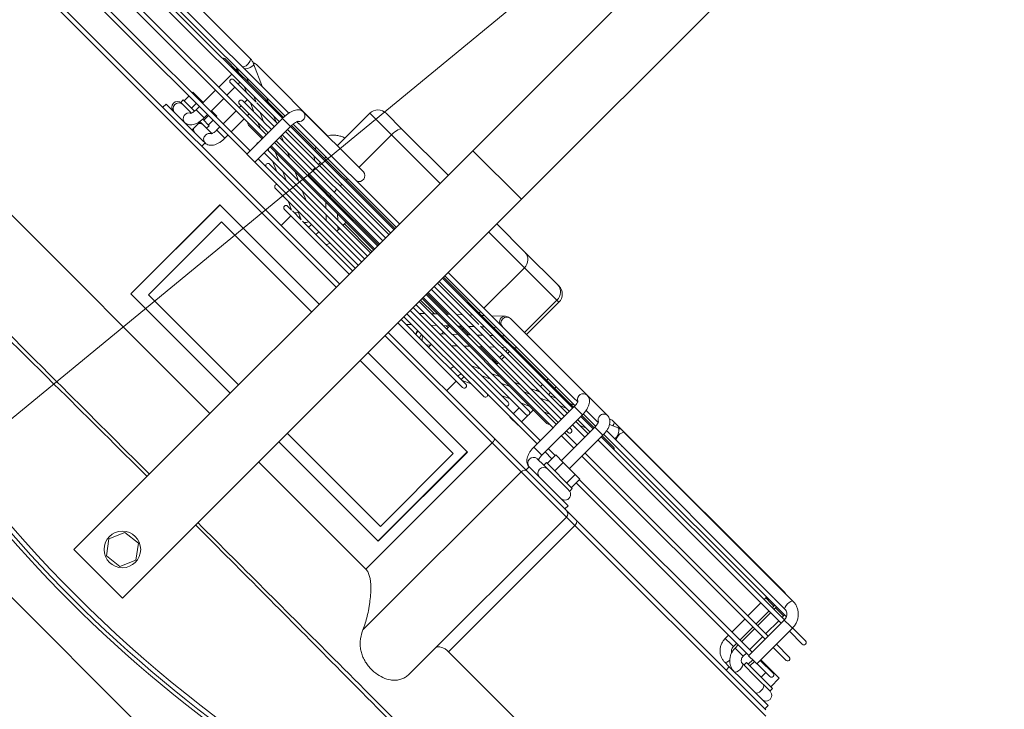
# Model space of a CAD drawing. Header units: millimetres. Extents: x -96593 to 66336, y -23969 to 7139.
# Tile 143 of 256: x -88689 to -88652, y -666 to -640. Entities that reach past the tile are written whole.
import ezdxf

# ---------------------------------------------------------------- set-up
doc = ezdxf.new("R2010")
doc.units = ezdxf.units.MM
doc.layers.add('mm_punktwstawienia', color=1, linetype='Continuous', lineweight=50)
doc.layers.add('mm_went_opis', color=7, linetype='Continuous', lineweight=15)

# ---------------------------------------------------------------- blocks, each defined once
blk = doc.blocks.new('W_Gorny')
at = {"color": 7, "linetype": 'Continuous', "lineweight": 13}
for p, q in [((143.801, 230.641), (143.801, 244.007)), ((146.801, 230.641), (146.801, 244.007)), ((143.801, 230.641), (146.801, 230.641)), ((143.801, 230.641), (143.801, 206.024)), ((146.801, 230.641), (146.801, 206.024)), ((139.97, 229.124), (140.968, 229.124)), ((140.968, 229.124), (143.801, 229.124)), ((146.801, 229.124), (148.537, 229.124)), ((148.537, 229.124), (150.546, 229.124)), ((150.546, 229.124), (150.633, 229.124)), ((139.47, 228.624), (139.47, 226.614)), ((140.8, 228.624), (139.47, 228.624)), ((143.801, 228.624), (140.8, 228.624)), ((140.8, 228.624), (140.8, 226.614)), ((149.008, 228.624), (146.801, 228.624)), ((151.017, 228.624), (149.008, 228.624)), ((149.008, 228.624), (149.008, 226.124)), ((151.017, 226.624), (151.017, 228.624)), ((151.133, 228.624), (151.017, 228.624)), ((151.133, 226.624), (151.133, 228.624)), ((134.088, 226.624), (124.155, 226.624)), ((135.351, 226.124), (134.358, 226.567)), ((138.886, 226.624), (134.468, 226.624)), ((141.083, 226.614), (137.383, 226.614)), ((149.895, 226.521), (149.472, 226.124)), ((154.871, 226.624), (150.146, 226.624)), ((156.135, 226.624), (154.871, 226.624)), ((156.846, 226.567), (156.476, 226.402)), ((157.116, 226.624), (156.515, 226.624)), ((167.05, 226.624), (157.116, 226.624)), ((157.116, 226.624), (157.155, 226.608)), ((167.586, 226.614), (157.174, 226.614)), ((167.148, 226.614), (167.05, 226.624)), ((167.05, 226.624), (167.08, 226.614)), ((136.965, 226.124), (124.886, 226.124)), ((137.48, 226.114), (137.603, 226.114)), ((143.801, 226.124), (137.678, 226.124)), ((154.522, 226.124), (146.801, 226.124)), ((154.523, 226.124), (154.794, 226.124)), ((155.787, 226.124), (155.318, 226.124)), ((155.787, 226.124), (156.058, 226.124)), ((166.905, 226.124), (156.584, 226.124)), ((157.143, 226.132), (157.117, 226.124)), ((166.967, 226.114), (167.586, 226.114)), ((123.949, 225.924), (136.933, 225.924)), ((136.928, 225.774), (123.953, 225.774)), ((123.953, 225.574), (136.932, 225.574)), ((134.165, 225.832), (133.307, 225.832)), ((133.97, 225.924), (134.178, 225.831)), ((134.003, 225.874), (134.003, 225.832)), ((134.003, 225.874), (134.082, 225.874)), ((134.003, 225.574), (134.003, 224.774)), ((134.177, 225.832), (134.165, 225.832)), ((134.767, 225.832), (134.205, 225.832)), ((134.503, 225.459), (134.503, 225.574)), ((134.571, 225.924), (134.779, 225.832)), ((134.756, 225.574), (135.018, 225.457)), ((136.924, 225.832), (134.767, 225.832)), ((135.357, 225.574), (135.618, 225.458)), ((136.007, 225.832), (135.8, 225.924)), ((136.845, 225.459), (136.585, 225.574)), ((136.932, 225.764), (136.932, 223.564)), ((136.932, 225.764), (136.956, 225.764)), ((136.956, 225.764), (137.432, 225.764)), ((143.801, 225.832), (137.427, 225.832)), ((143.801, 225.774), (137.43, 225.774)), ((137.432, 223.564), (137.432, 225.764)), ((137.432, 225.574), (143.801, 225.574)), ((137.435, 225.924), (143.801, 225.924)), ((138.883, 225.832), (138.86, 225.924)), ((139.47, 225.924), (139.47, 225.832)), ((139.47, 225.574), (139.47, 225.459)), ((140.8, 225.924), (140.8, 225.832)), ((140.8, 225.574), (140.8, 225.459)), ((146.801, 225.924), (154.84, 225.924)), ((149.794, 225.832), (146.801, 225.832)), ((154.835, 225.774), (146.801, 225.774)), ((146.801, 225.574), (154.835, 225.574)), ((148.884, 225.574), (148.761, 225.459)), ((149.008, 225.924), (149.008, 225.832)), ((149.258, 225.924), (149.159, 225.832)), ((149.492, 225.459), (149.616, 225.574)), ((151.053, 225.832), (149.794, 225.832)), ((149.891, 225.832), (149.989, 225.924)), ((150.149, 225.574), (150.025, 225.459)), ((150.522, 225.924), (150.424, 225.832)), ((150.757, 225.459), (150.88, 225.574)), ((151.017, 225.459), (151.017, 225.574)), ((151.121, 225.832), (151.053, 225.832)), ((154.835, 225.832), (151.121, 225.832)), ((151.133, 225.459), (151.133, 225.574)), ((151.155, 225.832), (151.254, 225.924)), ((153.171, 225.574), (153.171, 225.459)), ((153.671, 225.459), (153.671, 225.574)), ((154.017, 225.574), (153.758, 225.459)), ((154.619, 225.574), (154.359, 225.459)), ((154.803, 225.924), (154.595, 225.832)), ((154.835, 225.874), (154.835, 223.374)), ((155.335, 225.874), (154.835, 225.874)), ((155.404, 225.924), (155.335, 225.893)), ((155.335, 223.374), (155.335, 225.874)), ((156.1, 225.832), (155.335, 225.832)), ((156.1, 225.774), (155.335, 225.774)), ((155.335, 225.574), (156.1, 225.574)), ((155.336, 225.924), (156.105, 225.924)), ((155.588, 225.459), (155.847, 225.574)), ((156.1, 225.874), (156.1, 223.814)), ((156.1, 225.874), (156.124, 225.874)), ((156.124, 225.874), (156.6, 225.874)), ((156.599, 225.909), (156.633, 225.924)), ((156.6, 223.814), (156.6, 225.874)), ((157.295, 225.832), (156.6, 225.832)), ((167.915, 225.774), (156.6, 225.774)), ((156.6, 225.574), (167.902, 225.574)), ((156.605, 225.924), (167.871, 225.924)), ((166.65, 225.874), (166.65, 225.774)), ((166.65, 225.874), (167.007, 225.874)), ((166.65, 225.574), (166.65, 224.774)), ((167.007, 225.874), (167.15, 225.874)), ((167.15, 225.874), (167.147, 225.924)), ((167.15, 225.774), (167.15, 225.874)), ((167.15, 224.774), (167.15, 225.574)), ((167.251, 225.874), (167.251, 225.774)), ((167.751, 225.874), (167.251, 225.874)), ((167.251, 225.574), (167.251, 224.774)), ((167.751, 225.874), (167.748, 225.924)), ((167.751, 225.774), (167.751, 225.874)), ((167.751, 224.774), (167.751, 225.574)), ((167.902, 225.764), (167.902, 223.564)), ((167.902, 225.764), (168.259, 225.764)), ((168.259, 225.764), (168.402, 225.764)), ((168.402, 223.564), (168.402, 225.764)), ((168.402, 225.574), (169.201, 225.574)), ((169.201, 225.774), (168.417, 225.774)), ((135.004, 225.459), (134.235, 225.459)), ((134.235, 225.259), (136.932, 225.259)), ((134.503, 224.774), (134.503, 225.259)), ((135.015, 225.459), (135.004, 225.459)), ((135.605, 225.459), (135.045, 225.459)), ((135.267, 225.259), (135.267, 225.085)), ((135.464, 225.259), (135.853, 225.085)), ((136.932, 225.459), (135.658, 225.459)), ((135.767, 225.085), (135.767, 225.124)), ((136.065, 225.259), (136.454, 225.085)), ((143.801, 225.459), (137.432, 225.459)), ((137.432, 225.259), (143.801, 225.259)), ((137.683, 225.085), (137.432, 225.197)), ((139.47, 225.259), (139.47, 225.085)), ((140.8, 225.259), (140.8, 225.085)), ((149.357, 225.459), (146.801, 225.459)), ((146.801, 225.259), (154.835, 225.259)), ((148.547, 225.259), (148.362, 225.085)), ((149.094, 225.085), (149.279, 225.259)), ((150.635, 225.459), (149.458, 225.459)), ((149.812, 225.259), (149.627, 225.085)), ((150.358, 225.085), (150.543, 225.259)), ((154.835, 225.459), (150.729, 225.459)), ((151.017, 225.085), (151.017, 225.259)), ((151.133, 225.085), (151.133, 225.259)), ((153.309, 225.259), (152.92, 225.085)), ((153.171, 225.259), (153.171, 225.197)), ((153.91, 225.259), (153.521, 225.085)), ((154.75, 225.085), (154.835, 225.124)), ((156.1, 225.459), (155.335, 225.459)), ((155.335, 225.259), (156.1, 225.259)), ((136.932, 224.774), (123.953, 224.774)), ((135.843, 225.085), (135.163, 225.085)), ((135.163, 224.885), (136.932, 224.885)), ((135.267, 224.885), (135.267, 224.774)), ((135.767, 224.774), (135.767, 224.885)), ((135.853, 225.085), (135.843, 225.085)), ((135.854, 225.085), (135.854, 225.085)), ((136.443, 225.085), (135.886, 225.085)), ((136.302, 224.885), (136.551, 224.774)), ((136.499, 225.085), (136.443, 225.085)), ((136.932, 225.085), (136.499, 225.085)), ((136.903, 224.885), (136.932, 224.873)), ((143.801, 225.085), (137.432, 225.085)), ((137.432, 224.885), (143.801, 224.885)), ((143.801, 224.774), (137.432, 224.774)), ((138.381, 224.774), (138.132, 224.885)), ((139.47, 224.885), (139.47, 224.824)), ((139.47, 224.824), (140.8, 224.824)), ((140.8, 224.885), (140.8, 224.824)), ((140.8, 224.824), (143.801, 224.824)), ((149.051, 225.085), (146.801, 225.085)), ((146.801, 224.885), (154.835, 224.885)), ((146.801, 224.824), (148.084, 224.824)), ((154.835, 224.774), (146.801, 224.774)), ((148.149, 224.885), (148.03, 224.774)), ((148.762, 224.774), (148.88, 224.885)), ((148.815, 224.824), (149.008, 224.824)), ((149.008, 224.885), (149.008, 224.824)), ((149.008, 224.824), (149.348, 224.824)), ((150.255, 225.085), (149.051, 225.085)), ((149.413, 224.885), (149.295, 224.774)), ((150.026, 224.774), (150.145, 224.885)), ((150.079, 224.824), (151.017, 224.824)), ((154.835, 225.085), (150.315, 225.085)), ((151.017, 224.824), (151.017, 224.885)), ((151.017, 224.824), (151.133, 224.824)), ((151.133, 224.824), (151.133, 224.885)), ((152.471, 224.885), (152.222, 224.774)), ((153.072, 224.885), (152.823, 224.774)), ((154.052, 224.774), (154.301, 224.885)), ((155.44, 225.085), (155.335, 225.085)), ((155.335, 224.885), (155.44, 224.885)), ((156.1, 224.774), (155.335, 224.774)), ((167.902, 224.774), (156.6, 224.774)), ((169.201, 224.774), (168.402, 224.774)), ((123.953, 224.574), (136.932, 224.574)), ((134.003, 224.574), (134.003, 223.774)), ((134.503, 223.774), (134.503, 224.574)), ((135.267, 224.574), (135.267, 223.774)), ((135.767, 223.774), (135.767, 224.574)), ((136.09, 224.512), (136.932, 224.512)), ((137.432, 224.574), (143.801, 224.574)), ((137.432, 224.512), (143.801, 224.512)), ((137.432, 224.382), (137.529, 224.339)), ((137.521, 224.339), (137.432, 224.339)), ((137.529, 224.339), (137.521, 224.339)), ((138.119, 224.339), (137.567, 224.339)), ((137.741, 224.512), (138.131, 224.339)), ((143.801, 224.339), (138.177, 224.339)), ((139.359, 224.339), (138.97, 224.512)), ((140.857, 224.512), (141.042, 224.339)), ((141.773, 224.339), (141.588, 224.512)), ((142.101, 224.424), (142.101, 224.339)), ((143.801, 224.424), (142.101, 224.424)), ((146.801, 224.574), (154.835, 224.574)), ((146.801, 224.512), (154.512, 224.512)), ((147.657, 224.424), (146.801, 224.424)), ((148.144, 224.339), (146.801, 224.339)), ((147.75, 224.512), (147.565, 224.339)), ((148.262, 224.339), (148.144, 224.339)), ((149.443, 224.339), (148.262, 224.339)), ((148.297, 224.339), (148.482, 224.512)), ((148.501, 224.424), (148.388, 224.424)), ((148.501, 224.339), (148.501, 224.424)), ((149.015, 224.512), (148.83, 224.339)), ((153.585, 224.339), (149.528, 224.339)), ((149.561, 224.339), (149.746, 224.512)), ((151.633, 224.512), (151.244, 224.339)), ((152.234, 224.512), (151.846, 224.339)), ((153.074, 224.339), (153.463, 224.512)), ((153.171, 224.382), (153.171, 224.339)), ((153.671, 224.289), (153.671, 224.512)), ((155.335, 224.574), (156.1, 224.574)), ((156.6, 224.574), (167.902, 224.574)), ((166.65, 224.574), (166.65, 223.774)), ((167.15, 223.774), (167.15, 224.574)), ((167.251, 224.574), (167.251, 223.774)), ((167.751, 223.774), (167.751, 224.574)), ((168.402, 224.574), (169.201, 224.574)), ((133.357, 223.814), (133.357, 223.774)), ((133.357, 223.814), (133.814, 223.814)), ((133.814, 223.814), (133.814, 223.774)), ((133.814, 223.814), (134.003, 223.814)), ((134.503, 223.814), (134.558, 223.814)), ((134.558, 223.814), (134.558, 223.774)), ((134.558, 223.814), (134.846, 223.814)), ((134.846, 223.814), (134.846, 223.774)), ((137.432, 224.139), (143.801, 224.139)), ((138.358, 223.966), (137.946, 223.966)), ((137.977, 224.139), (138.368, 223.965)), ((138.964, 223.966), (138.358, 223.966)), ((138.579, 224.139), (138.968, 223.966)), ((143.801, 223.966), (138.964, 223.966)), ((140.196, 223.966), (139.807, 224.139)), ((141.255, 224.139), (141.44, 223.966)), ((142.101, 224.031), (141.987, 224.139)), ((142.101, 224.139), (142.101, 223.966)), ((146.801, 224.139), (153.585, 224.139)), ((147.867, 223.966), (146.801, 223.966)), ((147.352, 224.139), (147.167, 223.966)), ((149.026, 223.966), (147.867, 223.966)), ((147.898, 223.966), (148.083, 224.139)), ((148.616, 224.139), (148.431, 223.966)), ((148.501, 224.031), (148.501, 224.139)), ((152.657, 223.966), (149.148, 223.966)), ((149.163, 223.966), (149.348, 224.139)), ((150.795, 224.139), (150.406, 223.966)), ((151.397, 224.139), (151.008, 223.966)), ((152.236, 223.966), (152.625, 224.139)), ((153.171, 224.139), (153.171, 223.774)), ((153.671, 223.774), (153.671, 224.189)), ((155.757, 223.814), (155.757, 223.284)), ((155.757, 223.814), (156.214, 223.814)), ((156.214, 223.814), (156.214, 223.284)), ((156.214, 223.814), (156.958, 223.814)), ((156.958, 223.814), (156.958, 223.284)), ((156.958, 223.814), (157.246, 223.814)), ((157.246, 223.814), (157.246, 223.284)), ((168.402, 223.814), (168.946, 223.814)), ((168.946, 223.814), (168.946, 223.774)), ((168.946, 223.814), (169.542, 223.814)), ((169.542, 223.814), (169.542, 223.284)), ((136.932, 223.774), (123.953, 223.774)), ((123.953, 223.574), (136.932, 223.574)), ((133.357, 223.574), (133.357, 223.284)), ((133.814, 223.574), (133.814, 223.284)), ((134.003, 223.574), (134.003, 223.374)), ((134.003, 223.374), (134.503, 223.374)), ((134.503, 223.374), (134.503, 223.574)), ((134.558, 223.574), (134.558, 223.284)), ((134.846, 223.574), (134.846, 223.284)), ((135.267, 223.574), (135.267, 223.374)), ((135.292, 223.374), (135.267, 223.374)), ((135.767, 223.374), (135.292, 223.374)), ((135.767, 223.374), (135.767, 223.574)), ((136.932, 223.564), (136.956, 223.564)), ((136.956, 223.564), (137.432, 223.564)), ((143.801, 223.774), (137.432, 223.774)), ((137.432, 223.574), (143.801, 223.574)), ((138.874, 223.392), (143.801, 223.392)), ((139.653, 223.392), (140.046, 223.217)), ((140.254, 223.392), (140.644, 223.219)), ((154.835, 223.774), (146.801, 223.774)), ((146.801, 223.574), (154.835, 223.574)), ((146.801, 223.392), (151.729, 223.392)), ((147.111, 223.228), (147.286, 223.392)), ((147.898, 223.374), (147.899, 223.392)), ((148.375, 223.228), (148.551, 223.392)), ((150.561, 223.219), (150.95, 223.392)), ((153.171, 223.574), (153.171, 223.564)), ((153.171, 223.564), (153.671, 223.564)), ((153.671, 223.564), (153.671, 223.574)), ((155.335, 223.374), (154.835, 223.374)), ((155.757, 223.774), (155.335, 223.774)), ((155.335, 223.574), (155.757, 223.574)), ((167.902, 223.774), (157.246, 223.774)), ((157.246, 223.574), (167.902, 223.574)), ((166.65, 223.574), (166.65, 223.374)), ((166.65, 223.374), (167.007, 223.374)), ((167.007, 223.374), (167.15, 223.374)), ((167.15, 223.374), (167.15, 223.574)), ((167.251, 223.574), (167.251, 223.374)), ((167.751, 223.374), (167.251, 223.374)), ((167.751, 223.374), (167.751, 223.574)), ((167.902, 223.564), (168.259, 223.564)), ((168.155, 223.564), (168.155, 223.284)), ((168.253, 223.564), (168.253, 223.284)), ((168.259, 223.564), (168.402, 223.564)), ((169.201, 223.774), (168.402, 223.774)), ((168.402, 223.574), (169.201, 223.574)), ((168.946, 223.574), (168.946, 223.284)), ((133.301, 223.284), (133.301, 223.124)), ((133.997, 223.284), (133.301, 223.284)), ((133.636, 223.124), (133.301, 223.124)), ((133.962, 223.124), (133.636, 223.124)), ((134.9, 223.124), (134.483, 223.124)), ((134.501, 222.624), (134.501, 223.124)), ((134.502, 223.284), (134.901, 223.284)), ((135.226, 223.124), (134.9, 223.124)), ((134.901, 223.124), (134.901, 223.284)), ((140.042, 223.219), (139.801, 223.219)), ((139.801, 223.019), (143.801, 223.019)), ((140.643, 223.219), (140.097, 223.219)), ((140.201, 223.019), (140.201, 222.424)), ((143.801, 223.219), (140.72, 223.219)), ((146.932, 223.219), (146.801, 223.219)), ((146.801, 223.019), (150.801, 223.019)), ((148.216, 223.219), (146.932, 223.219)), ((147.101, 223.219), (147.111, 223.228)), ((150.801, 223.219), (148.216, 223.219)), ((148.354, 223.211), (148.375, 223.228)), ((148.375, 223.228), (148.365, 223.219)), ((148.501, 223.219), (148.501, 223.346)), ((150.401, 222.424), (150.401, 223.019)), ((155.3, 223.124), (155.293, 223.124)), ((155.701, 223.124), (155.3, 223.124)), ((155.701, 223.284), (155.701, 223.124)), ((157.301, 223.284), (155.701, 223.284)), ((156.381, 223.124), (155.701, 223.124)), ((157.187, 223.124), (156.381, 223.124)), ((157.297, 223.124), (157.187, 223.124)), ((157.301, 223.124), (157.297, 223.124)), ((157.301, 223.124), (157.301, 223.284)), ((168.799, 223.124), (167.953, 223.124)), ((168.048, 223.284), (168.048, 223.124)), ((169.648, 223.284), (168.048, 223.284)), ((169.639, 223.124), (168.799, 223.124)), ((169.661, 223.124), (169.639, 223.124)), ((169.648, 223.124), (169.648, 223.284)), ((132.901, 222.624), (132.901, 222.424)), ((133.888, 222.624), (132.901, 222.624)), ((133.888, 222.624), (134.038, 222.624)), ((135.152, 222.624), (134.038, 222.624)), ((135.152, 222.624), (135.303, 222.624)), ((135.301, 222.424), (135.301, 222.624)), ((155.293, 222.624), (155.3, 222.624)), ((155.3, 222.624), (155.301, 222.624)), ((155.301, 222.624), (155.301, 222.424)), ((157.701, 222.624), (155.301, 222.624)), ((157.701, 222.424), (157.701, 222.624)), ((167.351, 222.624), (167.648, 222.624)), ((167.648, 222.624), (167.648, 222.424)), ((167.953, 222.624), (167.648, 222.624)), ((167.953, 222.624), (168.269, 222.624)), ((170.048, 222.624), (168.269, 222.624)), ((170.048, 222.424), (170.048, 222.624)), ((143.801, 222.224), (124.08, 222.224)), ((124.25, 222.424), (143.801, 222.424)), ((146.801, 222.424), (153.36, 222.424)), ((153.425, 222.224), (146.801, 222.224)), ((153.36, 222.424), (155.379, 222.424)), ((153.425, 214.424), (153.425, 222.224)), ((155.207, 222.224), (153.425, 222.224)), ((155.207, 222.224), (155.207, 212.464)), ((158.001, 222.224), (155.207, 222.224)), ((155.379, 222.424), (157.801, 222.424)), ((157.801, 222.424), (158.412, 222.424)), ((158.001, 212.543), (158.001, 222.224)), ((158.518, 222.224), (158.001, 222.224)), ((158.412, 222.424), (170.101, 222.424)), ((158.518, 222.224), (158.518, 214.424)), ((170.301, 222.224), (158.518, 222.224)), ((137.666, 221.174), (143.801, 221.174)), ((137.666, 215.674), (137.666, 221.174)), ((137.675, 215.674), (137.675, 221.174)), ((146.801, 221.174), (152.937, 221.174)), ((152.927, 215.674), (152.927, 221.174)), ((152.937, 221.174), (152.937, 215.674)), ((138.251, 216.193), (138.251, 220.693)), ((143.801, 220.693), (138.251, 220.693)), ((152.551, 220.693), (146.801, 220.693)), ((152.551, 216.193), (152.551, 220.693)), ((143.801, 216.193), (138.251, 216.193)), ((152.551, 216.193), (146.801, 216.193)), ((137.666, 215.674), (143.801, 215.674)), ((146.801, 215.674), (152.937, 215.674)), ((143.801, 214.424), (127.759, 214.424)), ((153.425, 214.424), (146.801, 214.424)), ((162.844, 214.424), (158.518, 214.424)), ((144.851, 208.125), (144.556, 207.435)), ((145.597, 208.214), (144.851, 208.125)), ((146.047, 207.614), (145.597, 208.214)), ((145.751, 206.924), (146.047, 207.614)), ((144.556, 207.435), (145.006, 206.834)), ((145.006, 206.834), (145.751, 206.924)), ((143.801, 206.024), (146.801, 206.024)), ((176.601, 202.624), (114.001, 202.624))]:
    blk.add_line(p, q, dxfattribs=at)
at = {"color": 7, "linetype": 'Continuous', "lineweight": 13, "flags": 128}
for points in [[(140.8, 228.624), (140.804, 228.722), (140.813, 228.816), (140.829, 228.902), (140.849, 228.978), (140.875, 229.04), (140.904, 229.086), (140.935, 229.115), (140.968, 229.124)], [(134.088, 226.624), (134.129, 226.605), (134.164, 226.551), (134.187, 226.47), (134.196, 226.374), (134.187, 226.279), (134.164, 226.198), (134.129, 226.143), (134.088, 226.124)], [(134.358, 226.567), (134.376, 226.553), (134.392, 226.502), (134.388, 226.427), (134.364, 226.338), (134.324, 226.249), (134.273, 226.174), (134.221, 226.124)], [(134.468, 226.624), (134.382, 226.605), (134.336, 226.578)], [(156.615, 226.464), (156.614, 226.47), (156.591, 226.551), (156.556, 226.605), (156.515, 226.624), (156.515, 226.624)], [(156.846, 226.567), (156.863, 226.57), (156.911, 226.553), (156.964, 226.502), (157.014, 226.427), (157.055, 226.338), (157.079, 226.249), (157.083, 226.174), (157.067, 226.124)], [(157.115, 226.541), (157.142, 226.595), (157.174, 226.614)], [(167.586, 226.114), (167.554, 226.133), (167.527, 226.188), (167.509, 226.269), (167.503, 226.364), (167.509, 226.46), (167.527, 226.541)], [(167.527, 226.541), (167.554, 226.595), (167.586, 226.614)], [(139.47, 224.824), (139.474, 224.785), (139.476, 224.774)], [(140.8, 224.824), (140.802, 224.785), (140.803, 224.774)], [(149.008, 224.824), (149.005, 224.785), (149.002, 224.774)], [(151.017, 224.824), (151.014, 224.785), (151.011, 224.774)], [(151.126, 224.774), (151.129, 224.785), (151.133, 224.824)], [(147.947, 223.219), (147.916, 223.279), (147.898, 223.374)], [(140.479, 223.219), (140.494, 223.279), (140.495, 223.285)], [(146.801, 223.253), (146.82, 223.237), (146.846, 223.219)], [(167.953, 223.124), (167.994, 223.105), (168.029, 223.051), (168.052, 222.97), (168.06, 222.874), (168.052, 222.779), (168.029, 222.698), (167.994, 222.643), (167.953, 222.624), (167.953, 222.624)], [(169.262, 223.124), (169.303, 223.105), (169.338, 223.051), (169.361, 222.97), (169.369, 222.874), (169.361, 222.779), (169.338, 222.698), (169.303, 222.643), (169.262, 222.624), (169.262, 222.624)], [(167.351, 222.624), (167.392, 222.643), (167.427, 222.698), (167.45, 222.779), (167.458, 222.846)], [(153.36, 222.424), (153.372, 222.421), (153.384, 222.409), (153.396, 222.391), (153.406, 222.366), (153.414, 222.335), (153.42, 222.301), (153.423, 222.263), (153.425, 222.224)], [(158.412, 222.424), (158.433, 222.421), (158.452, 222.409), (158.471, 222.391), (158.487, 222.366), (158.5, 222.335), (158.51, 222.301), (158.516, 222.263), (158.518, 222.224)]]:
    blk.add_lwpolyline(points, dxfattribs=at)
at = {"color": 7, "linetype": 'Continuous', "lineweight": 13}
blk.add_circle((145.301, 207.524), 0.8, dxfattribs=at)
for centre, radius, start, end in [((139.97, 228.624), 0.5, 90, 180), ((148.522, 228.638), 0.486, 358.348, 88.2476), ((150.531, 228.638), 0.486, 358.348, 88.2476), ((150.633, 228.624), 0.5, 0, 90), ((137.368, 226.362), 0.252, 303.6014, 86.5847), ((139.312, 226.494), 0.446, 141.735, 164.396), ((141.069, 226.363), 0.252, 288.4787, 86.8545), ((150.085, 226.362), 0.248, 140.2199, 253.5838), ((150.166, 226.374), 0.251, 94.6993, 265.3007), ((154.892, 226.372), 0.253, 94.1089, 241.7041), ((156.143, 226.39), 0.235, 92.028, 183.7471), ((157.544, 226.368), 0.463, 158.0527, 211.7533), ((156.161, 226.369), 0.252, 178.7136, 241.975), ((133.307, 225.732), 0.1, 90, 154.8807), ((157.295, 225.732), 0.1, 25.1193, 90), ((169.201, 225.674), 0.1, 270, 90), ((134.235, 225.359), 0.1, 90, 270), ((135.163, 224.985), 0.1, 90, 270), ((155.44, 224.985), 0.1, 270, 90), ((169.201, 224.674), 0.1, 270, 90), ((136.09, 224.612), 0.1, 202.1878, 270), ((137.018, 224.239), 0.1, 149.8476, 210.1524), ((141.901, 224.424), 0.2, 0, 26.0287), ((148.701, 224.424), 0.2, 153.9713, 180), ((153.585, 224.239), 0.1, 270, 90), ((154.512, 224.612), 0.1, 270, 337.8122), ((137.946, 223.866), 0.1, 90, 245.8404), ((152.657, 223.866), 0.1, 294.1596, 90), ((138.874, 223.492), 0.1, 124.8944, 270), ((140.469, 223.561), 0.49, 315.66, 339.8159), ((140.589, 223.372), 0.515, 342.6771, 2.2333), ((141.065, 223.369), 0.491, 342.1973, 2.7134), ((147.91, 223.374), 0.25, 175.8755, 218.3426), ((147.951, 223.373), 0.267, 175.8847, 215.2359), ((148.263, 223.466), 0.29, 194.6054, 238.1068), ((149.365, 223.37), 0.498, 342.3579, 2.5525), ((149.801, 223.372), 0.515, 342.6772, 2.2335), ((150.225, 223.28), 0.288, 347.8396, 23.0619), ((151.729, 223.492), 0.1, 270, 55.1056), ((169.201, 223.674), 0.1, 270, 90), ((133.348, 222.874), 0.25, 90, 270), ((133.436, 222.874), 0.251, 94.6993, 265.3007), ((134.059, 222.876), 0.253, 114.9048, 265.517), ((134.684, 222.903), 0.221, 91.1796, 145.8045), ((135.33, 222.88), 0.253, 119.6983, 181.2385), ((139.801, 223.119), 0.1, 90, 270), ((139.854, 223.568), 0.504, 316.1607, 336.2596), ((150.801, 223.119), 0.1, 270, 90), ((155.321, 222.874), 0.251, 96.518, 263.541), ((155.943, 222.874), 0.251, 94.6994, 265.3006), ((157.255, 222.874), 0.25, 270, 90), ((169.661, 222.874), 0.25, 270, 90), ((134.684, 222.846), 0.221, 214.1971, 268.8196), ((135.313, 222.861), 0.237, 176.7863, 267.4014), ((155.394, 222.237), 0.188, 94.5109, 183.8928), ((157.801, 222.224), 0.2, 0, 90), ((145.301, 262.47), 57.8, 244.15669, 295.84331), ((145.301, 262.502), 58.2, 248.97043, 291.02957), ((145.301, 262.47), 58, 248.97043, 291.02957)]:
    blk.add_arc(centre, radius, start, end, dxfattribs=at)
for points, knots in [([(139.47, 227.093), (139.435, 227.081), (139.342, 227.049), (139.206, 226.972), (139.069, 226.876), (138.995, 226.802), (138.961, 226.768)], [0, 0, 0, 0, 0.181655, 0.480164, 0.765854, 1, 1, 1, 1]), ([(134.358, 226.567), (134.329, 226.578), (134.254, 226.608), (134.161, 226.623), (134.101, 226.624), (134.088, 226.624)], [0, 0, 0, 0, 0.3420236, 0.8649809, 1, 1, 1, 1]), ([(134.468, 226.624), (134.433, 226.622), (134.377, 226.618), (134.329, 226.593), (134.311, 226.584)], [0, 0, 0, 0, 0.6250924, 1, 1, 1, 1]), ([(137.383, 226.614), (137.351, 226.612), (137.287, 226.606), (137.203, 226.564), (137.134, 226.506), (137.076, 226.431), (137.025, 226.333), (136.983, 226.209), (136.952, 226.062), (136.935, 225.912), (136.933, 225.811), (136.932, 225.764)], [0, 0, 0, 0, 0.091252, 0.180263, 0.269244, 0.366322, 0.480951, 0.617608, 0.754599, 0.885388, 1, 1, 1, 1]), ([(150.146, 226.624), (150.111, 226.621), (150.044, 226.615), (149.959, 226.574), (149.915, 226.537), (149.895, 226.521)], [0, 0, 0, 0, 0.364541, 0.712981, 1, 1, 1, 1]), ([(155.335, 225.874), (155.335, 225.901), (155.334, 225.978), (155.319, 226.103), (155.286, 226.245), (155.236, 226.371), (155.171, 226.473), (155.094, 226.55), (155.006, 226.601), (154.929, 226.622), (154.883, 226.624), (154.871, 226.624)], [0, 0, 0, 0, 0.073045, 0.210809, 0.351522, 0.498881, 0.632573, 0.748462, 0.85598, 0.960138, 1, 1, 1, 1]), ([(156.6, 225.874), (156.599, 225.901), (156.598, 225.978), (156.583, 226.103), (156.55, 226.245), (156.5, 226.371), (156.436, 226.473), (156.359, 226.55), (156.271, 226.601), (156.193, 226.622), (156.147, 226.624), (156.135, 226.624)], [0, 0, 0, 0, 0.073045, 0.210809, 0.351522, 0.498881, 0.632573, 0.748462, 0.85598, 0.960137, 1, 1, 1, 1]), ([(156.515, 226.624), (156.483, 226.623), (156.407, 226.621), (156.334, 226.598), (156.291, 226.584)], [0, 0, 0, 0, 0.41905, 1, 1, 1, 1]), ([(157.116, 226.624), (157.084, 226.623), (157.004, 226.62), (156.914, 226.595), (156.858, 226.572), (156.846, 226.567)], [0, 0, 0, 0, 0.343702, 0.861185, 1, 1, 1, 1]), ([(168.402, 225.764), (168.401, 225.798), (168.398, 225.886), (168.367, 226.027), (168.304, 226.179), (168.213, 226.317), (168.099, 226.433), (167.965, 226.523), (167.817, 226.585), (167.688, 226.611), (167.611, 226.614), (167.586, 226.614)], [0, 0, 0, 0, 0.075554, 0.199859, 0.324375, 0.448815, 0.573006, 0.696785, 0.820041, 0.942755, 1, 1, 1, 1]), ([(137.432, 225.764), (137.432, 225.785), (137.433, 225.845), (137.441, 225.942), (137.457, 226.039), (137.477, 226.11), (137.492, 226.15), (137.504, 226.165), (137.5, 226.162), (137.5, 226.162)], [0, 0, 0, 0, 0.107705, 0.314187, 0.517093, 0.691358, 0.848755, 0.990468, 1, 1, 1, 1]), ([(137.603, 226.115), (137.608, 226.115), (137.622, 226.114), (137.643, 226.118), (137.662, 226.121), (137.674, 226.123), (137.681, 226.124), (137.685, 226.124), (137.685, 226.124), (137.683, 226.123), (137.682, 226.122)], [0, 0, 0, 0, 0.148616, 0.390785, 0.542393, 0.655788, 0.745687, 0.835969, 0.918436, 1, 1, 1, 1]), ([(154.778, 226.158), (154.778, 226.158), (154.775, 226.161), (154.786, 226.147), (154.802, 226.109), (154.82, 226.045), (154.833, 225.964), (154.835, 225.904), (154.835, 225.874)], [0, 0, 0, 0, 0.02601, 0.19302, 0.368742, 0.571328, 0.791881, 1, 1, 1, 1]), ([(156.043, 226.158), (156.042, 226.158), (156.039, 226.161), (156.05, 226.147), (156.066, 226.109), (156.084, 226.045), (156.097, 225.964), (156.099, 225.904), (156.1, 225.874)], [0, 0, 0, 0, 0.02601, 0.19302, 0.368742, 0.571328, 0.791881, 1, 1, 1, 1]), ([(157.545, 226.115), (157.541, 226.115), (157.534, 226.115), (157.519, 226.119), (157.505, 226.122), (157.493, 226.124), (157.482, 226.125), (157.473, 226.124), (157.465, 226.123), (157.458, 226.12), (157.456, 226.117), (157.457, 226.114), (157.463, 226.115), (157.464, 226.115)], [0, 0, 0, 0, 0.162267, 0.285888, 0.372376, 0.436539, 0.490555, 0.544685, 0.596979, 0.673851, 0.788095, 0.960645, 1, 1, 1, 1]), ([(165.083, 226.114), (165.079, 226.115), (165.072, 226.116), (165.055, 226.119), (165.042, 226.122), (165.029, 226.124), (165.018, 226.125), (165.009, 226.124), (165.002, 226.122), (164.995, 226.119), (164.994, 226.115), (164.999, 226.115), (165.002, 226.114)], [0, 0, 0, 0, 0.18345, 0.298187, 0.38171, 0.443801, 0.50634, 0.559731, 0.613265, 0.697356, 0.82451, 1, 1, 1, 1]), ([(166.967, 226.115), (166.964, 226.115), (166.959, 226.115), (166.945, 226.118), (166.93, 226.122), (166.918, 226.124), (166.907, 226.124), (166.898, 226.124), (166.892, 226.124), (166.89, 226.123), (166.89, 226.123)], [0, 0, 0, 0, 0.224073, 0.450816, 0.601861, 0.713994, 0.806081, 0.898447, 0.985553, 1, 1, 1, 1]), ([(167.586, 226.114), (167.598, 226.114), (167.642, 226.112), (167.715, 226.089), (167.797, 226.032), (167.859, 225.95), (167.896, 225.857), (167.9, 225.793), (167.902, 225.764)], [0, 0, 0, 0, 0.076232, 0.275815, 0.472592, 0.66304, 0.848345, 1, 1, 1, 1]), ([(134.005, 225.924), (134.004, 225.918), (134.003, 225.902), (134.003, 225.885), (134.003, 225.874)], [0, 0, 0, 0, 0.369825, 1, 1, 1, 1]), ([(134.221, 225.83), (134.218, 225.831), (134.208, 225.832), (134.194, 225.832), (134.182, 225.832), (134.176, 225.832), (134.178, 225.832), (134.178, 225.832)], [0, 0, 0, 0, 0.108324, 0.325506, 0.639413, 0.959446, 1, 1, 1, 1]), ([(139.079, 225.574), (139.096, 225.56), (139.147, 225.515), (139.206, 225.481), (139.246, 225.459)], [0, 0, 0, 0, 0.32858, 1, 1, 1, 1]), ([(153.161, 225.924), (153.163, 225.911), (153.167, 225.882), (153.168, 225.849), (153.168, 225.832)], [0, 0, 0, 0, 0.4677591, 1, 1, 1, 1]), ([(153.67, 225.832), (153.67, 225.837), (153.669, 225.868), (153.666, 225.899), (153.663, 225.924)], [0, 0, 0, 0, 0.151831, 1, 1, 1, 1]), ([(166.644, 225.924), (166.645, 225.921), (166.65, 225.905), (166.65, 225.888), (166.65, 225.874)], [0, 0, 0, 0, 0.205724, 1, 1, 1, 1]), ([(167.248, 225.916), (167.248, 225.916), (167.252, 225.903), (167.251, 225.888), (167.251, 225.874)], [0, 0, 0, 0, 0.036917, 1, 1, 1, 1]), ([(135.061, 225.457), (135.06, 225.457), (135.053, 225.458), (135.04, 225.459), (135.025, 225.459), (135.016, 225.459), (135.016, 225.458), (135.016, 225.458)], [0, 0, 0, 0, 0.045447, 0.213989, 0.471547, 0.740244, 1, 1, 1, 1]), ([(150.627, 225.457), (150.628, 225.457), (150.635, 225.458), (150.652, 225.459), (150.676, 225.459), (150.7, 225.459), (150.711, 225.458), (150.717, 225.458)], [0, 0, 0, 0, 0.045429, 0.213971, 0.471531, 0.740237, 1, 1, 1, 1]), ([(135.902, 225.084), (135.9, 225.084), (135.892, 225.085), (135.878, 225.085), (135.864, 225.085), (135.857, 225.085), (135.855, 225.085), (135.854, 225.085)], [0, 0, 0, 0, 0.070774, 0.285274, 0.613605, 0.956615, 1, 1, 1, 1]), ([(150.254, 225.085), (150.261, 225.085), (150.278, 225.085), (150.294, 225.085), (150.302, 225.085), (150.303, 225.085)], [0, 0, 0, 0, 0.404118, 0.933094, 1, 1, 1, 1]), ([(137.582, 224.338), (137.578, 224.338), (137.568, 224.339), (137.552, 224.339), (137.537, 224.338), (137.53, 224.339), (137.529, 224.339), (137.529, 224.339)], [0, 0, 0, 0, 0.101036, 0.297898, 0.596453, 0.906346, 1, 1, 1, 1]), ([(138.131, 224.339), (138.13, 224.339), (138.129, 224.339), (138.136, 224.338), (138.151, 224.339), (138.171, 224.339), (138.18, 224.339)], [0, 0, 0, 0, 0.050064, 0.313197, 0.673167, 1, 1, 1, 1]), ([(148.26, 224.338), (148.257, 224.338), (148.25, 224.339), (148.227, 224.338), (148.195, 224.338), (148.163, 224.339), (148.144, 224.339), (148.139, 224.338), (148.138, 224.337)], [0, 0, 0, 0, 0.128236, 0.324058, 0.591946, 0.862021, 0.985174, 1, 1, 1, 1]), ([(149.441, 224.339), (149.445, 224.339), (149.46, 224.339), (149.486, 224.338), (149.507, 224.339), (149.516, 224.339), (149.519, 224.339)], [0, 0, 0, 0, 0.145959, 0.509125, 0.886079, 1, 1, 1, 1]), ([(149.017, 223.964), (149.02, 223.965), (149.03, 223.966), (149.051, 223.966), (149.081, 223.965), (149.111, 223.965), (149.13, 223.966), (149.139, 223.966), (149.14, 223.964), (149.14, 223.964)], [0, 0, 0, 0, 0.070978, 0.197, 0.390625, 0.644342, 0.847275, 0.972714, 1, 1, 1, 1]), ([(134.003, 223.374), (134.003, 223.357), (134.002, 223.307), (133.993, 223.227), (133.974, 223.152), (133.956, 223.106), (133.943, 223.089), (133.946, 223.091), (133.947, 223.092)], [0, 0, 0, 0, 0.122391, 0.359202, 0.589706, 0.781015, 0.952242, 1, 1, 1, 1]), ([(134.038, 222.624), (134.073, 222.627), (134.14, 222.633), (134.23, 222.677), (134.306, 222.739), (134.371, 222.822), (134.426, 222.926), (134.468, 223.055), (134.494, 223.197), (134.503, 223.306), (134.503, 223.364), (134.503, 223.374)], [0, 0, 0, 0, 0.108579, 0.212362, 0.316738, 0.429403, 0.557145, 0.698981, 0.840637, 0.970983, 1, 1, 1, 1]), ([(135.267, 223.374), (135.267, 223.357), (135.266, 223.307), (135.257, 223.227), (135.238, 223.152), (135.22, 223.106), (135.208, 223.089), (135.21, 223.091), (135.211, 223.092)], [0, 0, 0, 0, 0.122391, 0.359202, 0.589706, 0.781015, 0.952242, 1, 1, 1, 1]), ([(135.303, 222.624), (135.337, 222.627), (135.404, 222.633), (135.495, 222.677), (135.57, 222.739), (135.635, 222.822), (135.69, 222.926), (135.732, 223.055), (135.759, 223.197), (135.767, 223.306), (135.767, 223.364), (135.767, 223.374)], [0, 0, 0, 0, 0.1085788, 0.2123619, 0.3167379, 0.4294035, 0.5571449, 0.6989808, 0.8406373, 0.9709833, 1, 1, 1, 1]), ([(142.172, 223.219), (142.183, 223.232), (142.209, 223.262), (142.225, 223.318), (142.232, 223.364), (142.229, 223.386), (142.228, 223.392)], [0, 0, 0, 0, 0.270756, 0.636793, 0.905016, 1, 1, 1, 1]), ([(154.835, 223.374), (154.836, 223.348), (154.837, 223.271), (154.852, 223.145), (154.885, 223.004), (154.935, 222.878), (154.999, 222.776), (155.076, 222.699), (155.164, 222.647), (155.242, 222.626), (155.288, 222.625), (155.3, 222.624)], [0, 0, 0, 0, 0.073044, 0.210809, 0.351522, 0.498881, 0.632573, 0.748461, 0.85598, 0.960138, 1, 1, 1, 1]), ([(155.377, 223.124), (155.374, 223.129), (155.366, 223.148), (155.351, 223.204), (155.338, 223.285), (155.336, 223.345), (155.335, 223.374)], [0, 0, 0, 0, 0.11037, 0.395873, 0.706699, 1, 1, 1, 1]), ([(166.65, 223.374), (166.651, 223.343), (166.654, 223.259), (166.684, 223.126), (166.746, 222.984), (166.835, 222.858), (166.947, 222.754), (167.077, 222.679), (167.214, 222.632), (167.307, 222.627), (167.351, 222.624)], [0, 0, 0, 0, 0.0817871, 0.2154349, 0.3494941, 0.4834788, 0.6169619, 0.7495132, 0.880845, 1, 1, 1, 1]), ([(167.287, 223.141), (167.281, 223.143), (167.256, 223.15), (167.215, 223.187), (167.172, 223.251), (167.152, 223.318), (167.15, 223.361), (167.15, 223.374)], [0, 0, 0, 0, 0.093821, 0.358595, 0.610635, 0.877003, 1, 1, 1, 1]), ([(167.251, 223.374), (167.252, 223.343), (167.255, 223.259), (167.285, 223.126), (167.348, 222.984), (167.437, 222.858), (167.549, 222.754), (167.678, 222.679), (167.815, 222.632), (167.908, 222.627), (167.953, 222.624)], [0, 0, 0, 0, 0.081787, 0.215435, 0.349494, 0.483479, 0.616962, 0.749513, 0.880845, 1, 1, 1, 1]), ([(167.953, 223.124), (167.945, 223.125), (167.917, 223.126), (167.871, 223.142), (167.816, 223.186), (167.774, 223.251), (167.753, 223.318), (167.752, 223.361), (167.751, 223.374)], [0, 0, 0, 0, 0.084433, 0.307489, 0.509832, 0.702444, 0.906005, 1, 1, 1, 1]), ([(155.207, 212.464), (155.127, 212.648), (155.029, 212.832), (154.859, 213.11), (154.799, 213.203), (154.702, 213.342), (154.669, 213.389), (154.6, 213.481), (154.565, 213.528), (154.458, 213.665), (154.383, 213.755), (154.264, 213.887), (154.223, 213.931), (154.138, 214.017), (154.095, 214.059), (154.005, 214.14), (153.958, 214.179), (153.862, 214.253), (153.812, 214.288), (153.708, 214.348), (153.655, 214.374), (153.541, 214.413), (153.483, 214.424), (153.425, 214.424)], [0, 0, 0, 0, 0.25, 0.25, 0.375, 0.375, 0.4375, 0.4375, 0.5, 0.5, 0.625, 0.625, 0.6875, 0.6875, 0.75, 0.75, 0.8125, 0.8125, 0.875, 0.875, 0.9375, 0.9375, 1, 1, 1, 1]), ([(158.518, 214.424), (158.465, 214.422), (158.361, 214.417), (158.182, 214.361), (158.059, 214.284), (158.008, 214.207), (158.001, 214.197)], [0, 0, 0, 0, 0.235012, 0.470097, 0.936112, 1, 1, 1, 1]), ([(155.207, 212.464), (155.264, 212.349), (155.355, 212.167), (155.541, 211.949), (155.712, 211.801), (155.9, 211.684), (156.099, 211.596), (156.316, 211.536), (156.533, 211.504), (156.743, 211.499), (157.003, 211.52), (157.313, 211.597), (157.573, 211.735), (157.745, 211.882), (157.859, 212.022), (157.943, 212.185), (157.995, 212.361), (157.996, 212.485), (157.997, 212.543)], [0, 0, 0, 0, 0.1027133, 0.1627555, 0.2227216, 0.2729688, 0.3231679, 0.3737308, 0.4242718, 0.4686869, 0.5131135, 0.6011173, 0.6972965, 0.7528253, 0.8083878, 0.8744658, 0.9405833, 1, 1, 1, 1]), ([(120.105, 210.649), (121.673, 210.651), (127.795, 210.66), (135.694, 210.686), (142.024, 210.682), (143.801, 210.681)], [0, 0, 0, 0, 0.198524, 0.775011, 1, 1, 1, 1]), ([(143.801, 210.541), (142.025, 210.535), (135.694, 210.516), (127.796, 210.464), (121.674, 210.453), (120.106, 210.451)], [0, 0, 0, 0, 0.224954, 0.801465, 1, 1, 1, 1]), ([(146.801, 210.679), (149.701, 210.678), (156, 210.675), (163.898, 210.659), (168.897, 210.651), (170.497, 210.649)], [0, 0, 0, 0, 0.367071, 0.797446, 1, 1, 1, 1]), ([(170.497, 210.451), (168.897, 210.453), (163.898, 210.461), (155.999, 210.513), (149.701, 210.532), (146.801, 210.541)], [0, 0, 0, 0, 0.202565, 0.632935, 1, 1, 1, 1]), ([(114.001, 200.505), (115.66, 200.24), (118.977, 199.709), (123.974, 199.082), (128.981, 198.579), (133.997, 198.212), (139.019, 197.978), (144.045, 197.878), (148.931, 197.91), (153.676, 198.063), (158.278, 198.323), (162.874, 198.695), (167.462, 199.182), (172.041, 199.773), (175.081, 200.261), (176.601, 200.505)], [0, 0, 0, 0, 0.080142, 0.160209, 0.240216, 0.320178, 0.400109, 0.480022, 0.559931, 0.633191, 0.70647, 0.77978, 0.853131, 0.926534, 1, 1, 1, 1])]:
    blk.add_open_spline(points, degree=3, knots=knots, dxfattribs=at)
blk = doc.blocks.new('A$C2E197AD3')
at = {"color": 252, "lineweight": 13, "xscale": 0.8500000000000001, "yscale": 0.8500000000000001, "zscale": 0.8500000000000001, "rotation": 315.000000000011}
blk.add_blockref('W_Gorny', (2475.214, 1623.535), dxfattribs=at)

msp = doc.modelspace()

# ---------------------------------------------------------------- linework, layer by layer
at = {"layer": 'mm_went_opis', "color": 252}
msp.add_lwpolyline([(-88717.289, -678.318), (-88638.181, -613.202)], dxfattribs=at)

# ---------------------------------------------------------------- block references
at = {"layer": 'mm_punktwstawienia', "lineweight": 60}
msp.add_blockref('A$C2E197AD3', (-91372.024, -2320.702), dxfattribs=at)

doc.saveas('drawing.dxf')
